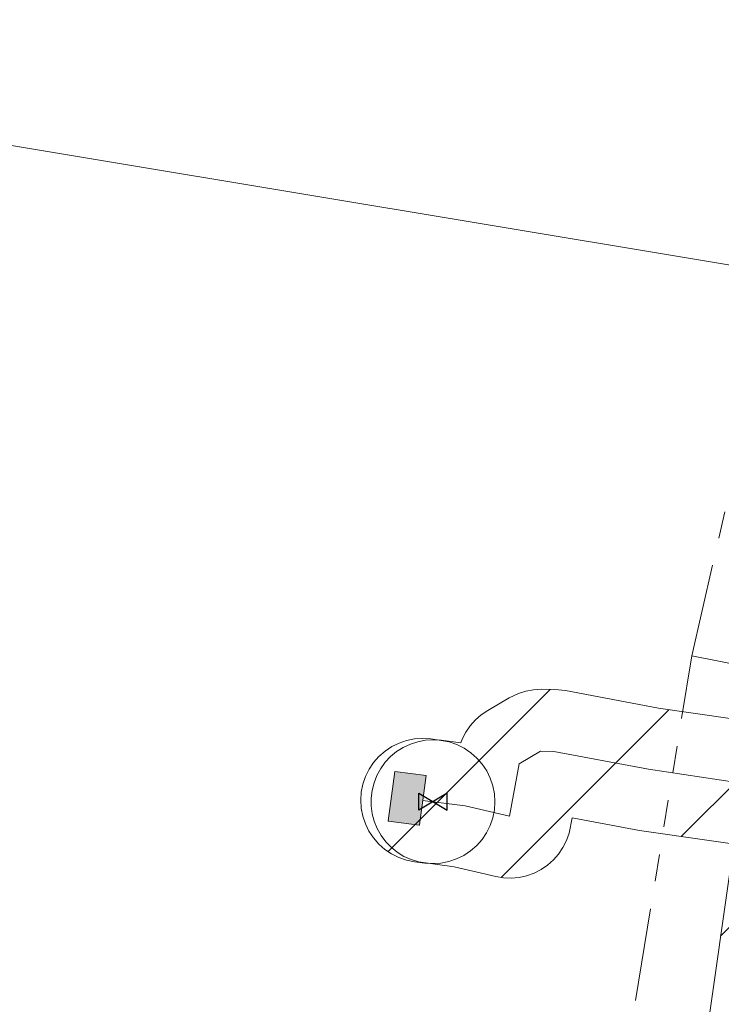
# Model space of a CAD drawing. Header units: metres. Extents: x 197355 to 199157, y 355772 to 356286.
# Tile 175 of 256: x 198002 to 198025, y 355963 to 355995. Entities that reach past the tile are written whole.
import ezdxf
from ezdxf.lldxf.tags import DXFTag

# ---------------------------------------------------------------- set-up
doc = ezdxf.new("R2010")
doc.units = ezdxf.units.M
doc.linetypes.add('RI-GWA', pattern=[18.45, 6, -1.8, 1.75, -1.8, 1.75, -1.8, 1.75, -1.8])
for name, color, linetype, lineweight in [('B-WE-KL-BRANDSTOF_ENEXISNETBEHEERB.V.-G', 40, 'KL-BRANDSTOF-N', 18), ('B-WE-KL-BRANDSTOF_ENEXISNETBEHEERB.V.-V', 40, 'Continuous', 18), ('B-WE-KL-GAS_HD_HOOFDLEIDING_8 BAR_PE_110_ENEXISNETBEHEERB.V.-G', 30, 'KL-GAS-HD-N', 18), ('B-WE-KL-GAS_HULPSTUK_ENEXISNETBEHEERB.V.-S', 30, 'Continuous', 25), ('B-WE-KL-GAS_TERREINKAST_ENEXISNETBEHEERB.V.-G', 30, 'Continuous', 18), ('B-WE-KL-GAS_TERREINKAST_ENEXISNETBEHEERB.V.-V', 30, 'Continuous', 18), ('B-WE-KL-WATER_TRANSPORTLEIDING_NVWATERLEIDINGMAATSCHAPPIJLIMBURG-G', 170, 'KL-WATER-TR-N', 18), ('B-WE-RI-GWA_GEMEENTEROERMOND-G', 30, 'RI-GWA', 18)]:
    doc.layers.add(name, color=color, linetype=linetype, lineweight=lineweight)
doc.styles.get("Standard").update_dxf_attribs({"font": 'isocp.shx'})
tags = doc.linetypes.add('KL-BRANDSTOF-N', pattern='A,4,-0.5,[105,NLCS.SHX,S=0.5,R=0,X=0.75,Y=0],-2,4,-1,["B",Standard,S=1,R=0,X=-0.15,Y=-0.5],-1.5', length=13).pattern_tags.tags
tags[18] = DXFTag(74, 10)
tags = doc.linetypes.add('KL-GAS-HD-N', pattern='A,4,-1,[69,NLCS.SHX,S=0.5,R=0,X=0,Y=0],-1,4,-1,["H",Standard,S=1,R=0,X=0,Y=-0.5],-2', length=13).pattern_tags.tags
tags[18] = DXFTag(74, 10)
doc.linetypes.add('KL-WATER-TR-N', pattern='A,7,-0.5,[168,NLCS.SHX,S=0.75,R=0,X=0.75,Y=0],-2,[168,NLCS.SHX,S=0.75,R=0,X=0.75,Y=0],-2', length=11.5)

# ---------------------------------------------------------------- blocks, each defined once
blk = doc.blocks.new('SKL-WTB_HULP_AFSLUITER-SO')
for p, q in [((2.3, 1.37), (-2.3, -1.37)), ((-2.3, 1.37), (2.3, -1.37)), ((2.3, -1.37), (2.3, 1.37))]:
    blk.add_line(p, q)
at = {"ltscale": 0.1}
blk.add_line((-2.3, -1.37), (-2.3, 1.37), dxfattribs=at)

msp = doc.modelspace()

# ---------------------------------------------------------------- hatches: boundary and pattern name
at = {"layer": 'B-WE-KL-BRANDSTOF_ENEXISNETBEHEERB.V.-V'}
h = msp.add_hatch(dxfattribs=at)
h.set_pattern_fill('ANSI31', color=256, style=0)
h.paths.add_polyline_path([(198025.09, 355951.741), (198025.34, 355951.768), (198025.587, 355951.828), (198025.824, 355951.917), (198026.046, 355952.035), (198026.254, 355952.182), (198026.439, 355952.351), (198026.604, 355952.545), (198026.741, 355952.756), (198026.852, 355952.985), (198026.932, 355953.225), (198027.034, 355953.804), (198027.528, 355954.869), (198027.62, 355955.105), (198027.694, 355955.428), (198033.583, 355996.74), (198033.918, 355999.399), (198034.277, 356001.66), (198034.301, 356001.912), (198034.293, 356002.165), (198034.253, 356002.415), (198034.182, 356002.656), (198034.081, 356002.888), (198033.952, 356003.105), (198033.795, 356003.305), (198033.615, 356003.483), (198033.415, 356003.636), (198033.197, 356003.763), (198032.963, 356003.862), (198032.72, 356003.93), (198032.47, 356003.967), (198032.216, 356003.972), (198031.966, 356003.946), (198031.719, 356003.887), (198031.482, 356003.798), (198031.26, 356003.681), (198031.053, 356003.536), (198030.865, 356003.365), (198030.701, 356003.172), (198030.563, 356002.962), (198030.452, 356002.733), (198030.371, 356002.495), (198030.327, 356002.288), (198029.954, 355999.93), (198029.621, 355997.288), (198023.776, 355956.286), (198023.287, 355955.233), (198023.196, 355954.998), (198023.134, 355954.752), (198023.023, 355954.048), (198023, 355953.796), (198023.009, 355953.543), (198023.049, 355953.293), (198023.121, 355953.052), (198023.222, 355952.821), (198023.353, 355952.604), (198023.509, 355952.405), (198023.69, 355952.227), (198023.89, 355952.075), (198024.11, 355951.947), (198024.344, 355951.85), (198024.586, 355951.782), (198024.837, 355951.746), (198025.089, 355951.741)])
h = msp.add_hatch(dxfattribs=at)
h.set_pattern_fill('ANSI31', color=256, style=0)
h.paths.add_polyline_path([(198040.405, 355965.619), (198040.656, 355965.651), (198040.901, 355965.715), (198041.137, 355965.809), (198041.357, 355965.932), (198041.561, 355966.082), (198041.745, 355966.256), (198041.904, 355966.451), (198042.038, 355966.667), (198042.143, 355966.896), (198042.219, 355967.137), (198042.316, 355967.761), (198042.334, 355968.013), (198042.32, 355968.267), (198042.275, 355968.514), (198042.198, 355968.756), (198042.092, 355968.986), (198041.958, 355969.199), (198041.798, 355969.395), (198041.614, 355969.569), (198041.41, 355969.718), (198041.189, 355969.84), (198040.953, 355969.934), (198040.66, 355970.005), (198039.165, 355970.252), (198027.69, 355972.013), (198023.057, 355972.677), (198020.052, 355973.247), (198019.708, 355973.282), (198019.274, 355973.288), (198019.021, 355973.275), (198018.772, 355973.231), (198018.532, 355973.156), (198018.235, 355973.014), (198017.542, 355972.607), (198017.332, 355972.466), (198017.143, 355972.3), (198016.975, 355972.111), (198016.832, 355971.901), (198016.718, 355971.677), (198016.674, 355971.555), (198016.035, 355971.64), (198015.782, 355971.657), (198015.53, 355971.642), (198015.282, 355971.596), (198015.041, 355971.519), (198014.811, 355971.411), (198014.597, 355971.276), (198014.403, 355971.115), (198014.23, 355970.93), (198014.082, 355970.726), (198013.96, 355970.503), (198013.868, 355970.269), (198013.806, 355970.023), (198013.775, 355969.772), (198013.777, 355969.52), (198013.81, 355969.27), (198013.875, 355969.025), (198013.97, 355968.791), (198014.094, 355968.569), (198014.244, 355968.367), (198014.419, 355968.185), (198014.616, 355968.025), (198014.832, 355967.892), (198015.061, 355967.788), (198015.302, 355967.713), (198016.452, 355967.55), (198017.797, 355967.241), (198018.045, 355967.201), (198018.298, 355967.192), (198018.55, 355967.215), (198018.797, 355967.269), (198019.036, 355967.355), (198019.261, 355967.47), (198019.469, 355967.611), (198019.66, 355967.779), (198019.826, 355967.968), (198019.968, 355968.179), (198020.082, 355968.405), (198020.166, 355968.642), (198020.266, 355969.135), (198022.445, 355968.724), (198027.093, 355968.058), (198038.81, 355966.257), (198038.997, 355966.078), (198039.201, 355965.93), (198039.422, 355965.807), (198039.658, 355965.713), (198039.903, 355965.65), (198040.154, 355965.619)])
h = msp.add_hatch(dxfattribs=at)
h.set_pattern_fill('ANSI31', color=256, style=0)
h.paths.add_polyline_path([(198016.029, 355967.674), (198016.287, 355967.724), (198016.533, 355967.808), (198016.769, 355967.924), (198016.986, 355968.068), (198017.183, 355968.24), (198017.357, 355968.437), (198017.502, 355968.653), (198017.619, 355968.889), (198017.703, 355969.135), (198017.754, 355969.392), (198017.772, 355969.654), (198017.755, 355969.915), (198017.705, 355970.17), (198017.621, 355970.42), (198017.506, 355970.654), (198017.361, 355970.871), (198017.188, 355971.069), (198016.993, 355971.241), (198016.776, 355971.387), (198016.54, 355971.504), (198016.294, 355971.588), (198016.037, 355971.639), (198015.7, 355971.684), (198015.439, 355971.702), (198015.177, 355971.685), (198014.92, 355971.635), (198014.674, 355971.551), (198014.438, 355971.436), (198014.221, 355971.291), (198014.024, 355971.119), (198013.851, 355970.923), (198013.705, 355970.705), (198013.588, 355970.47), (198013.504, 355970.224), (198013.453, 355969.966), (198013.435, 355969.706), (198013.452, 355969.444), (198013.502, 355969.187), (198013.586, 355968.941), (198013.702, 355968.705), (198013.846, 355968.488), (198014.018, 355968.291), (198014.214, 355968.118), (198014.432, 355967.972), (198014.667, 355967.855), (198014.913, 355967.771), (198015.17, 355967.72), (198015.507, 355967.675), (198015.769, 355967.657)])
at = {"layer": 'B-WE-KL-GAS_TERREINKAST_ENEXISNETBEHEERB.V.-V'}
msp.add_hatch(color=256, dxfattribs=at).paths.add_polyline_path([(198015.325, 355968.9), (198015.331, 355968.903), (198015.334, 355968.909), (198015.555, 355970.499), (198015.547, 355970.505), (198014.541, 355970.637), (198014.535, 355970.629), (198014.324, 355969.038), (198014.332, 355969.032), (198015.324, 355968.9)])
msp.add_hatch(color=256, dxfattribs=at).paths.add_polyline_path([(198015.325, 355968.9), (198015.331, 355968.903), (198015.334, 355968.909), (198015.555, 355970.499), (198015.547, 355970.505), (198014.541, 355970.637), (198014.535, 355970.629), (198014.324, 355969.038), (198014.332, 355969.032), (198015.324, 355968.9)])

# ---------------------------------------------------------------- linework, layer by layer
at = {"layer": 'B-WE-KL-BRANDSTOF_ENEXISNETBEHEERB.V.-G', "linetype": 'ByBlock', "ltscale": 0.5, "flags": 128}
for points in [[(198029.621, 355997.288), (198023.776, 355956.286)], [(198027.69, 355972.013), (198023.057, 355972.677), (198020.052, 355973.247), (198019.708, 355973.282), (198019.274, 355973.288), (198019.021, 355973.275), (198018.772, 355973.231), (198018.532, 355973.156), (198018.235, 355973.014), (198017.542, 355972.607), (198017.332, 355972.466), (198017.143, 355972.3), (198016.975, 355972.111), (198016.832, 355971.901), (198016.718, 355971.677), (198016.674, 355971.555), (198016.035, 355971.64), (198015.782, 355971.657), (198015.53, 355971.642), (198015.282, 355971.596), (198015.041, 355971.519), (198014.811, 355971.411), (198014.597, 355971.276), (198014.403, 355971.115), (198014.23, 355970.93), (198014.082, 355970.726), (198013.96, 355970.503), (198013.868, 355970.269), (198013.806, 355970.023), (198013.775, 355969.772), (198013.777, 355969.52), (198013.81, 355969.27), (198013.875, 355969.025), (198013.97, 355968.791), (198014.094, 355968.569), (198014.244, 355968.367), (198014.419, 355968.185), (198014.616, 355968.025), (198014.832, 355967.892), (198015.061, 355967.788), (198015.302, 355967.713), (198016.452, 355967.55), (198017.797, 355967.241), (198018.045, 355967.201), (198018.298, 355967.192), (198018.55, 355967.215), (198018.797, 355967.269), (198019.036, 355967.355), (198019.261, 355967.47), (198019.469, 355967.611), (198019.66, 355967.779), (198019.826, 355967.968), (198019.968, 355968.179), (198020.082, 355968.405), (198020.166, 355968.642), (198020.266, 355969.135), (198022.445, 355968.724), (198027.093, 355968.058)]]:
    msp.add_lwpolyline(points, dxfattribs=at)
at = {"layer": 'B-WE-KL-BRANDSTOF_ENEXISNETBEHEERB.V.-G', "ltscale": 0.5, "flags": 128}
msp.add_lwpolyline([(198016.029, 355967.674), (198016.287, 355967.724), (198016.533, 355967.808), (198016.769, 355967.924), (198016.986, 355968.068), (198017.183, 355968.24), (198017.357, 355968.437), (198017.502, 355968.653), (198017.619, 355968.889), (198017.703, 355969.135), (198017.754, 355969.392), (198017.772, 355969.654), (198017.755, 355969.915), (198017.705, 355970.17), (198017.621, 355970.42), (198017.506, 355970.654), (198017.361, 355970.871), (198017.188, 355971.069), (198016.993, 355971.241), (198016.776, 355971.387), (198016.54, 355971.504), (198016.294, 355971.588), (198016.037, 355971.639), (198015.7, 355971.684), (198015.439, 355971.702), (198015.177, 355971.685), (198014.92, 355971.635), (198014.674, 355971.551), (198014.438, 355971.436), (198014.221, 355971.291), (198014.024, 355971.119), (198013.851, 355970.923), (198013.705, 355970.705), (198013.588, 355970.47), (198013.504, 355970.224), (198013.453, 355969.966), (198013.435, 355969.706), (198013.452, 355969.444), (198013.502, 355969.187), (198013.586, 355968.941), (198013.702, 355968.705), (198013.846, 355968.488), (198014.018, 355968.291), (198014.214, 355968.118), (198014.432, 355967.972), (198014.667, 355967.855), (198014.913, 355967.771), (198015.17, 355967.72), (198015.507, 355967.675), (198015.769, 355967.657), (198016.029, 355967.674)], close=True, dxfattribs=at)
at = {"layer": 'B-WE-KL-GAS_HD_HOOFDLEIDING_8 BAR_PE_110_ENEXISNETBEHEERB.V.-G', "ltscale": 0.5, "flags": 128}
for points in [[(198015.772, 355969.657), (198016.807, 355969.52), (198018.243, 355969.191), (198018.553, 355970.882), (198019.246, 355971.288), (198019.679, 355971.282), (198022.729, 355970.704), (198026.157, 355970.196), (198026.997, 355970.102), (198027.386, 355970.036), (198038.862, 355968.275), (198039.851, 355968.096), (198040.334, 355968.032), (198040.277, 355967.615)], [(198015.435, 355969.702), (198015.772, 355969.657)]]:
    msp.add_lwpolyline(points, dxfattribs=at)
at = {"layer": 'B-WE-KL-GAS_TERREINKAST_ENEXISNETBEHEERB.V.-G', "ltscale": 0.5, "flags": 128}
msp.add_lwpolyline([(198015.325, 355968.9), (198015.331, 355968.903), (198015.334, 355968.909), (198015.555, 355970.499), (198015.547, 355970.505), (198014.541, 355970.637), (198014.535, 355970.629), (198014.324, 355969.038), (198014.332, 355969.032), (198015.324, 355968.9), (198015.325, 355968.9)], close=True, dxfattribs=at)
msp.add_lwpolyline([(198015.325, 355968.9), (198015.331, 355968.903), (198015.334, 355968.909), (198015.555, 355970.499), (198015.547, 355970.505), (198014.541, 355970.637), (198014.535, 355970.629), (198014.324, 355969.038), (198014.332, 355969.032), (198015.324, 355968.9), (198015.325, 355968.9)], close=True, dxfattribs=at)
at = {"layer": 'B-WE-KL-WATER_TRANSPORTLEIDING_NVWATERLEIDINGMAATSCHAPPIJLIMBURG-G', "ltscale": 0.5, "flags": 128}
msp.add_lwpolyline([(198043.058, 355984.054), (198041.874, 355984.251), (198030.234, 355986.184), (197992.304, 355992.484), (197992.156, 355992.509)], dxfattribs=at)
at = {"layer": 'B-WE-RI-GWA_GEMEENTEROERMOND-G', "ltscale": 0.5, "flags": 128}
for points in [[(198024.132, 355974.369), (198025.22, 355979.13)], [(198014.885, 355917.718), (198024.132, 355974.369)], [(198034.821, 355972.276), (198024.132, 355974.369)]]:
    msp.add_lwpolyline(points, dxfattribs=at)

# ---------------------------------------------------------------- block references
at = {"layer": 'B-WE-KL-GAS_HULPSTUK_ENEXISNETBEHEERB.V.-S', "xscale": 0.2, "yscale": 0.2, "zscale": 0.2}
msp.add_blockref('SKL-WTB_HULP_AFSLUITER-SO', (198015.772, 355969.657), dxfattribs=at)

doc.saveas('drawing.dxf')
